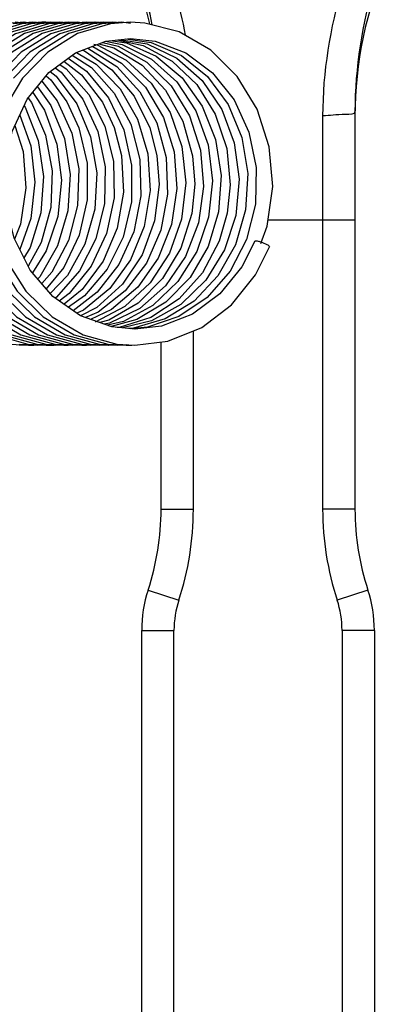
# Model space of a CAD drawing. Header units: millimetres. Extents: x 0 to 11890, y 0 to 8410.
# Tile 75 of 190: x 4026 to 4083, y 6809 to 6961. Entities that reach past the tile are written whole.
import ezdxf

# ---------------------------------------------------------------- set-up
doc = ezdxf.new("R2010")
doc.units = ezdxf.units.MM
doc.header["$LTSCALE"] = 653.95
doc.layers.add('304103000090DXF_CONTINUOUS_LINE', color=7, linetype='CONTINUOUS')
doc.layers.add('304199000030DXF_CONTINUOUS_LINE', color=7, linetype='CONTINUOUS')

msp = doc.modelspace()

# ---------------------------------------------------------------- linework, layer by layer
at = {"layer": '304103000090DXF_CONTINUOUS_LINE', "color": 9, "linetype": 'Continuous'}
for p, q in [((4072.918, 6946.607), (4072.918, 6885.714)), ((4064.483, 6930.521), (4077.918, 6930.521)), ((4052.918, 6885.714), (4052.918, 6913.339)), ((4047.918, 6885.714), (4052.918, 6885.714)), ((4077.918, 6885.714), (4072.918, 6885.714)), ((4045.918, 6873.224), (4050.668, 6871.663)), ((4079.918, 6873.224), (4075.168, 6871.663)), ((4044.918, 6866.979), (4049.918, 6866.979)), ((4049.918, 5944.052), (4049.918, 6866.979)), ((4075.918, 6866.979), (4075.918, 5944.052)), ((4080.918, 6866.979), (4075.918, 6866.979))]:
    msp.add_line(p, q, dxfattribs=at)
at = {"layer": '304103000090DXF_CONTINUOUS_LINE', "color": 7, "linetype": 'Continuous'}
for p, q in [((4077.918, 6947.277), (4077.918, 6947.275)), ((4077.918, 6947.275), (4077.918, 6885.714)), ((4047.918, 6885.714), (4047.918, 6911.604)), ((4044.918, 5944.052), (4044.918, 6866.979)), ((4080.918, 6866.979), (4080.918, 5944.052))]:
    msp.add_line(p, q, dxfattribs=at)
for centre, radius, start, end in [((3987.918, 6946.536), 60, 13.81342, 23.55646), ((4137.918, 6946.536), 60, 156.44354, 180), ((4007.918, 6885.714), 40, 341.80513, 360), ((4117.918, 6885.714), 40, 180, 198.19487), ((4064.918, 6866.979), 20, 161.80513, 180), ((4060.918, 6866.979), 20, 0, 18.19487)]:
    msp.add_arc(centre, radius, start, end, dxfattribs=at)
at = {"layer": '304103000090DXF_CONTINUOUS_LINE', "color": 9, "linetype": 'Continuous'}
for centre, radius, start, end in [((4007.918, 6885.714), 45, 341.80513, 360), ((4117.918, 6885.714), 45, 180, 198.19487), ((4064.918, 6866.979), 15, 161.80513, 180), ((4060.918, 6866.979), 15, 0, 18.19487)]:
    msp.add_arc(centre, radius, start, end, dxfattribs=at)
for points, knots in [([(4051.722, 6959.062), (4051.286, 6961.357), (4049.166, 6970.243), (4045.526, 6978.651), (4042.918, 6984.909)], [0, 0, 0, 0, 0.256316, 1, 1, 1, 1]), ([(4082.918, 6984.909), (4080.418, 6978.913), (4075.121, 6966.716), (4072.919, 6953.381), (4072.918, 6946.607)], [0, 0, 0, 0, 0.4895281, 1, 1, 1, 1]), ([(4077.918, 6947.277), (4077.918, 6946.764), (4075.281, 6946.891), (4074.098, 6946.607), (4072.918, 6946.607)], [0, 0, 0, 0, 0.3029879, 1, 1, 1, 1])]:
    msp.add_open_spline(points, degree=3, knots=knots, dxfattribs=at)
msp.add_open_spline([(4046.556, 6960.67), (4045.679, 6965.063), (4044.402, 6969.379), (4042.918, 6973.605)], degree=3, dxfattribs=at)
at = {"layer": '304103000090DXF_CONTINUOUS_LINE', "color": 7, "linetype": 'Continuous'}
msp.add_open_spline([(4082.918, 6973.605), (4082.196, 6971.549), (4079.419, 6963.043), (4077.918, 6954.052), (4077.918, 6947.277)], degree=3, knots=[0, 0, 0, 0, 0.2433888, 1, 1, 1, 1], dxfattribs=at)
at = {"layer": '304199000030DXF_CONTINUOUS_LINE', "color": 7, "linetype": 'Continuous'}
for p, q in [((4026.714, 6961.091), (4023.651, 6960.851)), ((4028.088, 6961.091), (4025.028, 6960.851)), ((4026.697, 6960.964), (4025.324, 6961.091)), ((4029.461, 6961.091), (4026.398, 6960.851)), ((4028.061, 6960.899), (4026.709, 6961.091)), ((4030.835, 6961.091), (4027.777, 6960.851)), ((4028.655, 6961.027), (4028.07, 6961.091)), ((4032.209, 6961.091), (4029.144, 6960.85)), ((4033.583, 6961.091), (4030.501, 6960.848)), ((4032.343, 6960.993), (4030.833, 6961.091)), ((4034.957, 6961.091), (4031.892, 6960.85)), ((4032.764, 6961.026), (4032.191, 6961.091)), ((4036.331, 6961.091), (4033.25, 6960.848)), ((4034.944, 6960.981), (4033.573, 6961.091)), ((4037.704, 6961.091), (4034.639, 6960.85)), ((4036.308, 6960.915), (4034.944, 6961.091)), ((4039.078, 6961.091), (4035.997, 6960.848)), ((4037.266, 6961.056), (4036.338, 6961.091)), ((4040.452, 6961.091), (4037.369, 6960.848)), ((4038.361, 6961.034), (4037.692, 6961.091)), ((4041.826, 6961.091), (4038.747, 6960.848)), ((4040.738, 6961.005), (4039.082, 6961.091)), ((4043.2, 6961.091), (4040.118, 6960.848)), ((4041.047, 6961.029), (4040.434, 6961.091)), ((4043.17, 6960.89), (4041.826, 6961.091)), ((4039.372, 6958.162), (4043.206, 6958.591)), ((4034.687, 6956.375), (4039.372, 6958.162)), ((4036.494, 6957.064), (4036.729, 6956.995)), ((4037.23, 6957.345), (4037.367, 6957.311)), ((4037.516, 6957.686), (4038.015, 6957.586)), ((4038.291, 6957.75), (4040.609, 6957.103)), ((4038.934, 6957.94), (4041.268, 6957.399)), ((4039.328, 6958.145), (4041.908, 6957.665)), ((4040.398, 6958.204), (4042.546, 6957.897)), ((4031.52, 6954.03), (4032.446, 6953.349)), ((4032.237, 6954.561), (4033.236, 6953.888)), ((4032.901, 6955.053), (4035.592, 6952.956)), ((4033.236, 6953.888), (4036.729, 6949.878)), ((4026.478, 6952.436), (4023.543, 6947.473)), ((4030.124, 6952.783), (4030.845, 6952.156)), ((4030.768, 6953.474), (4031.672, 6952.749)), ((4031.672, 6952.749), (4034.873, 6948.438)), ((4032.446, 6953.349), (4035.801, 6949.188)), ((4040.3, 6953.713), (4043.753, 6949.644)), ((4051.172, 6952.466), (4054.302, 6948.087)), ((4055.098, 6952.675), (4058.281, 6948.345)), ((4055.882, 6953.271), (4059.217, 6949.09)), ((4029.462, 6951.959), (4031.829, 6948.944)), ((4030.845, 6952.156), (4033.322, 6948.745)), ((4041.577, 6950.79), (4044.292, 6946.062)), ((4050.333, 6951.863), (4053.312, 6947.352)), ((4054.276, 6952.069), (4057.307, 6947.601)), ((4027.374, 6949.359), (4027.86, 6948.688)), ((4028.062, 6950.216), (4029.905, 6947.456)), ((4036.729, 6949.878), (4039.22, 6944.997)), ((4039.785, 6949.406), (4042.163, 6944.452)), ((4040.676, 6950.133), (4043.231, 6945.29)), ((4044.654, 6950.338), (4047.257, 6945.533)), ((4026.751, 6948.162), (4026.9, 6947.95)), ((4047.257, 6945.533), (4048.715, 6940.134)), ((4054.486, 6935.641), (4053.702, 6930.038)), ((4059.986, 6936.819), (4059.462, 6931.18)), ((4062.509, 6932.927), (4061.131, 6927.463)), ((4058.157, 6931.523), (4056.911, 6927.204)), ((4059.462, 6931.18), (4057.707, 6925.85)), ((4060.999, 6932.037), (4059.428, 6926.637)), ((4046.914, 6930.362), (4044.981, 6925.102)), ((4053.702, 6930.038), (4051.703, 6924.816)), ((4035.265, 6928.115), (4032.856, 6923.108)), ((4041.116, 6929.231), (4038.943, 6924.09)), ((4047.894, 6928.928), (4045.66, 6923.827)), ((4029.359, 6927.012), (4027.366, 6923.342)), ((4042.031, 6927.823), (4039.563, 6922.856)), ((4056.911, 6927.204), (4054.311, 6922.317)), ((4062.415, 6927.228), (4060.429, 6923.261)), ((4062.418, 6927.227), (4062.538, 6927.271)), ((4027.644, 6926.203), (4026.636, 6924.503)), ((4030.157, 6925.69), (4028.039, 6922.305)), ((4032.856, 6923.108), (4030.159, 6919.828)), ((4044.36, 6917.604), (4039.848, 6914.98)), ((4046.662, 6917.269), (4042.089, 6914.78)), ((4040.276, 6916.653), (4037.017, 6915.107)), ((4042.328, 6917.115), (4037.729, 6914.691)), ((4044.612, 6916.795), (4039.96, 6914.512)), ((4039.848, 6914.98), (4038.421, 6914.612)), ((4039.96, 6914.512), (4039.13, 6914.362)), ((4042.089, 6914.78), (4039.627, 6914.222)), ((4044.195, 6915.074), (4040.193, 6913.986)), ((4046.318, 6915.414), (4041.428, 6913.85)), ((4046.457, 6914.875), (4041.95, 6913.786)), ((4048.566, 6915.183), (4043.642, 6913.766)), ((4022.092, 6912.737), (4027.325, 6911.287)), ((4023.469, 6912.735), (4028.701, 6911.286)), ((4024.841, 6912.736), (4030.073, 6911.287)), ((4026.235, 6912.728), (4031.461, 6911.285)), ((4027.599, 6912.732), (4032.829, 6911.285)), ((4028.976, 6912.73), (4034.202, 6911.286)), ((4030.357, 6912.727), (4035.584, 6911.284)), ((4031.731, 6912.727), (4036.958, 6911.284)), ((4033.103, 6912.728), (4038.327, 6911.285)), ((4034.476, 6912.728), (4039.703, 6911.285)), ((4035.847, 6912.73), (4041.072, 6911.285)), ((4043.893, 6913.591), (4040.287, 6913.953)), ((4041.428, 6913.85), (4041.114, 6913.823)), ((4043.642, 6913.766), (4042.759, 6913.705)), ((4045.816, 6913.897), (4043.224, 6913.658)), ((4024.576, 6911.287), (4027.397, 6911.091)), ((4025.95, 6911.287), (4028.771, 6911.091)), ((4026.011, 6911.091), (4027.395, 6911.217)), ((4027.325, 6911.287), (4030.145, 6911.091)), ((4028.701, 6911.286), (4031.518, 6911.091)), ((4028.765, 6911.091), (4030.077, 6911.191)), ((4030.073, 6911.287), (4032.892, 6911.091)), ((4031.461, 6911.285), (4034.266, 6911.091)), ((4031.506, 6911.091), (4032.017, 6911.152)), ((4032.829, 6911.285), (4035.64, 6911.091)), ((4032.889, 6911.091), (4033.565, 6911.139)), ((4034.202, 6911.286), (4037.014, 6911.091)), ((4034.252, 6911.091), (4035.358, 6911.205)), ((4035.584, 6911.284), (4038.387, 6911.091)), ((4036.958, 6911.284), (4039.761, 6911.091)), ((4037.018, 6911.091), (4037.893, 6911.22)), ((4038.327, 6911.285), (4041.135, 6911.091)), ((4038.373, 6911.091), (4038.943, 6911.147)), ((4039.703, 6911.285), (4042.509, 6911.091)), ((4039.755, 6911.091), (4040.231, 6911.153)), ((4041.072, 6911.285), (4043.883, 6911.091)), ((4041.126, 6911.091), (4042.499, 6911.206)), ((4027.407, 6911.091), (4028.241, 6911.128)), ((4030.156, 6911.091), (4031.325, 6911.125)), ((4035.645, 6911.091), (4036.401, 6911.133)), ((4042.52, 6911.091), (4043.41, 6911.123))]:
    msp.add_line(p, q, dxfattribs=at)
for points in [[(4026.398, 6960.851), (4021.293, 6959.325), (4016.653, 6956.472), (4012.751, 6952.451)], [(4027.777, 6960.851), (4022.675, 6959.329), (4018.035, 6956.478), (4014.13, 6952.458)], [(4029.144, 6960.85), (4024.039, 6959.324), (4019.399, 6956.47), (4015.497, 6952.449)], [(4030.501, 6960.848), (4025.395, 6959.316), (4020.758, 6956.458), (4016.86, 6952.435)], [(4031.892, 6960.85), (4026.791, 6959.327), (4022.153, 6956.475), (4018.249, 6952.454)], [(4033.25, 6960.848), (4028.144, 6959.317), (4023.508, 6956.46), (4019.609, 6952.437)], [(4034.639, 6960.85), (4029.534, 6959.325), (4024.894, 6956.47), (4020.991, 6952.448)], [(4035.997, 6960.848), (4030.89, 6959.316), (4026.253, 6956.458), (4022.354, 6952.434)], [(4037.369, 6960.848), (4032.263, 6959.316), (4027.626, 6956.458), (4023.728, 6952.434)], [(4038.747, 6960.848), (4033.641, 6959.318), (4029.004, 6956.461), (4025.105, 6952.437)], [(4040.118, 6960.848), (4035.013, 6959.317), (4030.377, 6956.46), (4026.478, 6952.436)], [(4031.717, 6960.798), (4030.092, 6961.08), (4029.465, 6961.091)], [(4063.341, 6926.849), (4064.346, 6929.514), (4065.184, 6935.646), (4064.65, 6941.805), (4062.783, 6947.611), (4059.702, 6952.706), (4055.604, 6956.781), (4050.74, 6959.59), (4045.414, 6960.964), (4043.201, 6961.091)], [(4041.781, 6958.38), (4045.787, 6957.745), (4050.351, 6955.526), (4054.276, 6952.069)], [(4042.445, 6958.506), (4046.405, 6957.971), (4051.054, 6955.955), (4055.098, 6952.675)], [(4043.182, 6958.591), (4047.021, 6958.161), (4051.727, 6956.361), (4055.882, 6953.271)], [(4036.729, 6956.995), (4041.069, 6954.242), (4044.654, 6950.338)], [(4037.367, 6957.311), (4041.801, 6954.759), (4045.521, 6951.022)], [(4038.015, 6957.586), (4042.535, 6955.232), (4046.382, 6951.662)], [(4040.609, 6957.103), (4044.979, 6954.418), (4048.613, 6950.564)], [(4041.141, 6958.36), (4045.141, 6957.493), (4049.625, 6955.074), (4053.43, 6951.445)], [(4041.268, 6957.399), (4045.727, 6954.908), (4049.486, 6951.223)], [(4041.908, 6957.665), (4046.448, 6955.377), (4050.333, 6951.863)], [(4042.546, 6957.897), (4047.168, 6955.809), (4051.172, 6952.466)], [(4040.287, 6913.953), (4035.463, 6915.656), (4031.171, 6918.646), (4027.675, 6922.73), (4025.187, 6927.651), (4023.857, 6933.099), (4023.763, 6938.734), (4024.908, 6944.203), (4027.218, 6949.165), (4030.548, 6953.311), (4034.687, 6956.375)], [(4033.561, 6955.542), (4036.386, 6953.521), (4039.785, 6949.406)], [(4034.188, 6956.006), (4037.133, 6954.085), (4040.676, 6950.133)], [(4034.814, 6956.424), (4037.9, 6954.586), (4041.577, 6950.79)], [(4035.725, 6956.771), (4036.054, 6956.659), (4040.3, 6953.713)], [(4035.592, 6952.956), (4038.848, 6948.693), (4040.668, 6944.794)], [(4028.779, 6951.109), (4030.881, 6948.208), (4032.97, 6943.088), (4033.861, 6937.528), (4033.494, 6931.877), (4031.89, 6926.49)], [(4045.521, 6951.022), (4048.293, 6946.339), (4049.94, 6941.008)], [(4046.382, 6951.662), (4049.311, 6947.108), (4051.139, 6941.859)], [(4049.486, 6951.223), (4052.307, 6946.579), (4054.01, 6941.272), (4054.486, 6935.641)], [(4053.43, 6951.445), (4056.309, 6946.837), (4058.075, 6941.55), (4058.614, 6935.924), (4058.157, 6931.523)], [(4043.753, 6949.644), (4046.19, 6944.722), (4047.284, 6940.489)], [(4048.613, 6950.564), (4051.275, 6945.79), (4052.793, 6940.409), (4053.12, 6936.004)], [(4026.9, 6947.95), (4028.928, 6942.795), (4029.752, 6937.217), (4029.316, 6931.567), (4027.644, 6926.203)], [(4027.86, 6948.688), (4030.064, 6943.632), (4031.08, 6938.101), (4030.841, 6932.442), (4029.359, 6927.012)], [(4031.829, 6948.944), (4034.095, 6943.921), (4035.178, 6938.404), (4035.007, 6932.741), (4033.588, 6927.287)], [(4033.322, 6948.745), (4035.19, 6944.747), (4036.464, 6939.287), (4036.491, 6933.624), (4035.265, 6928.115)], [(4034.873, 6948.438), (4037.017, 6943.347), (4037.968, 6937.801), (4037.662, 6932.147), (4036.116, 6926.739)], [(4035.801, 6949.188), (4038.127, 6944.199), (4039.274, 6938.699), (4039.169, 6933.036), (4037.815, 6927.565)], [(4054.302, 6948.087), (4056.362, 6942.952), (4057.222, 6937.386)], [(4058.281, 6948.345), (4060.402, 6943.242), (4061.329, 6937.69), (4060.999, 6932.037)], [(4059.217, 6949.09), (4061.517, 6944.091), (4062.638, 6938.589), (4062.509, 6932.927)], [(4026.082, 6946.724), (4027.766, 6941.938), (4028.393, 6936.328), (4027.761, 6930.703), (4026.073, 6925.898)], [(4029.905, 6947.456), (4031.816, 6942.243), (4032.513, 6936.643), (4031.95, 6931.007), (4030.157, 6925.69)], [(4053.312, 6947.352), (4055.197, 6942.131), (4055.869, 6936.529)], [(4057.307, 6947.601), (4059.251, 6942.41), (4059.986, 6936.819)], [(4025.32, 6945.088), (4026.571, 6941.082), (4027.004, 6935.443), (4026.175, 6929.844), (4025.259, 6927.508)], [(4039.22, 6944.997), (4040.553, 6939.556), (4040.64, 6933.897), (4039.475, 6928.376)], [(4040.668, 6944.794), (4041.795, 6940.457), (4042.085, 6934.806), (4041.116, 6929.231)], [(4043.231, 6945.29), (4044.632, 6939.867), (4044.79, 6934.207), (4043.691, 6928.667)], [(4044.292, 6946.062), (4045.873, 6940.712), (4046.221, 6935.069), (4045.312, 6929.489)], [(4042.163, 6944.452), (4043.368, 6938.972), (4043.325, 6933.31), (4042.031, 6927.823)], [(4051.139, 6941.859), (4051.748, 6936.247), (4051.098, 6930.624), (4049.224, 6925.346)], [(4047.284, 6940.489), (4047.624, 6935.98), (4046.914, 6930.362)], [(4049.94, 6941.008), (4050.356, 6935.367), (4049.511, 6929.772), (4047.455, 6924.577)], [(4048.715, 6940.134), (4048.933, 6934.48), (4047.894, 6928.928)], [(4057.222, 6937.386), (4056.824, 6931.738), (4055.191, 6926.364)], [(4053.12, 6936.004), (4052.658, 6931.502), (4050.971, 6926.142)], [(4055.869, 6936.529), (4055.281, 6930.898), (4053.466, 6925.594)], [(4045.312, 6929.489), (4043.196, 6924.325), (4040.002, 6919.903), (4035.927, 6916.507), (4034.909, 6916.042)], [(4039.475, 6928.376), (4037.122, 6923.338), (4033.727, 6919.106), (4032.173, 6917.948)], [(4043.691, 6928.667), (4041.401, 6923.595), (4038.058, 6919.312), (4034.328, 6916.447)], [(4031.89, 6926.49), (4029.143, 6921.708), (4028.829, 6921.382)], [(4033.588, 6927.287), (4031.006, 6922.389), (4029.457, 6920.649)], [(4036.116, 6926.739), (4033.42, 6921.919), (4030.779, 6919.104)], [(4037.815, 6927.565), (4035.292, 6922.63), (4031.754, 6918.548), (4031.531, 6918.395)], [(4061.131, 6927.463), (4058.587, 6922.542), (4055.031, 6918.479), (4050.685, 6915.534), (4045.816, 6913.897)], [(4059.428, 6926.637), (4056.711, 6921.832), (4053.014, 6917.931), (4048.566, 6915.183)], [(4044.981, 6925.102), (4041.943, 6920.538), (4037.99, 6916.963), (4035.448, 6915.666)], [(4049.224, 6925.346), (4046.241, 6920.746), (4042.328, 6917.115)], [(4043.874, 6911.091), (4048.984, 6911.739), (4054.214, 6913.866), (4058.824, 6917.349), (4062.536, 6921.983), (4064.705, 6926.335)], [(4055.191, 6926.364), (4052.417, 6921.601), (4048.674, 6917.755), (4044.195, 6915.074)], [(4050.971, 6926.142), (4048.147, 6921.407), (4044.36, 6917.604)], [(4057.707, 6925.85), (4054.827, 6921.165), (4050.998, 6917.427), (4046.457, 6914.875)], [(4053.466, 6925.594), (4050.533, 6920.952), (4046.662, 6917.269)], [(4014.293, 6924.374), (4017.399, 6919.462), (4021.458, 6915.505), (4026.235, 6912.728)], [(4015.659, 6924.39), (4018.762, 6919.475), (4022.819, 6915.515), (4027.599, 6912.732)], [(4017.038, 6924.379), (4020.143, 6919.466), (4024.2, 6915.509), (4028.976, 6912.73)], [(4018.411, 6924.381), (4021.517, 6919.466), (4025.576, 6915.507), (4030.357, 6912.727)], [(4019.788, 6924.376), (4022.893, 6919.464), (4026.952, 6915.505), (4031.731, 6912.727)], [(4021.162, 6924.375), (4024.267, 6919.463), (4028.326, 6915.505), (4033.103, 6912.728)], [(4022.534, 6924.379), (4025.639, 6919.465), (4029.698, 6915.507), (4034.476, 6912.728)], [(4023.908, 6924.379), (4027.013, 6919.466), (4031.071, 6915.507), (4035.847, 6912.73)], [(4038.943, 6924.09), (4035.699, 6919.71), (4032.903, 6917.439)], [(4045.66, 6923.827), (4042.364, 6919.499), (4038.209, 6916.222), (4036.231, 6915.385)], [(4047.455, 6924.577), (4044.313, 6920.109), (4040.276, 6916.653)], [(4051.703, 6924.816), (4048.609, 6920.305), (4044.612, 6916.795)], [(4039.563, 6922.856), (4036.07, 6918.725), (4033.578, 6916.969)], [(4060.429, 6923.261), (4057.017, 6919.044), (4052.772, 6915.908), (4047.962, 6914.059), (4043.869, 6913.591)], [(4054.311, 6922.317), (4050.705, 6918.299), (4046.318, 6915.414)]]:
    msp.add_lwpolyline(points, dxfattribs=at)
msp.add_arc((4061.576, 6921.602), 5.771, 71.48714, 74.95789, dxfattribs=at)
for points, knots in [([(4062.538, 6927.271), (4062.613, 6927.271), (4062.794, 6927.243), (4062.971, 6927.202), (4063.073, 6927.175)], [0, 0, 0, 0, 0.4148674, 1, 1, 1, 1]), ([(4063.408, 6927.074), (4063.712, 6926.972), (4064.091, 6926.758), (4064.664, 6926.516), (4064.68, 6926.344)], [0, 0, 0, 0, 0.6488691, 1, 1, 1, 1])]:
    msp.add_open_spline(points, degree=3, knots=knots, dxfattribs=at)

doc.saveas('drawing.dxf')
